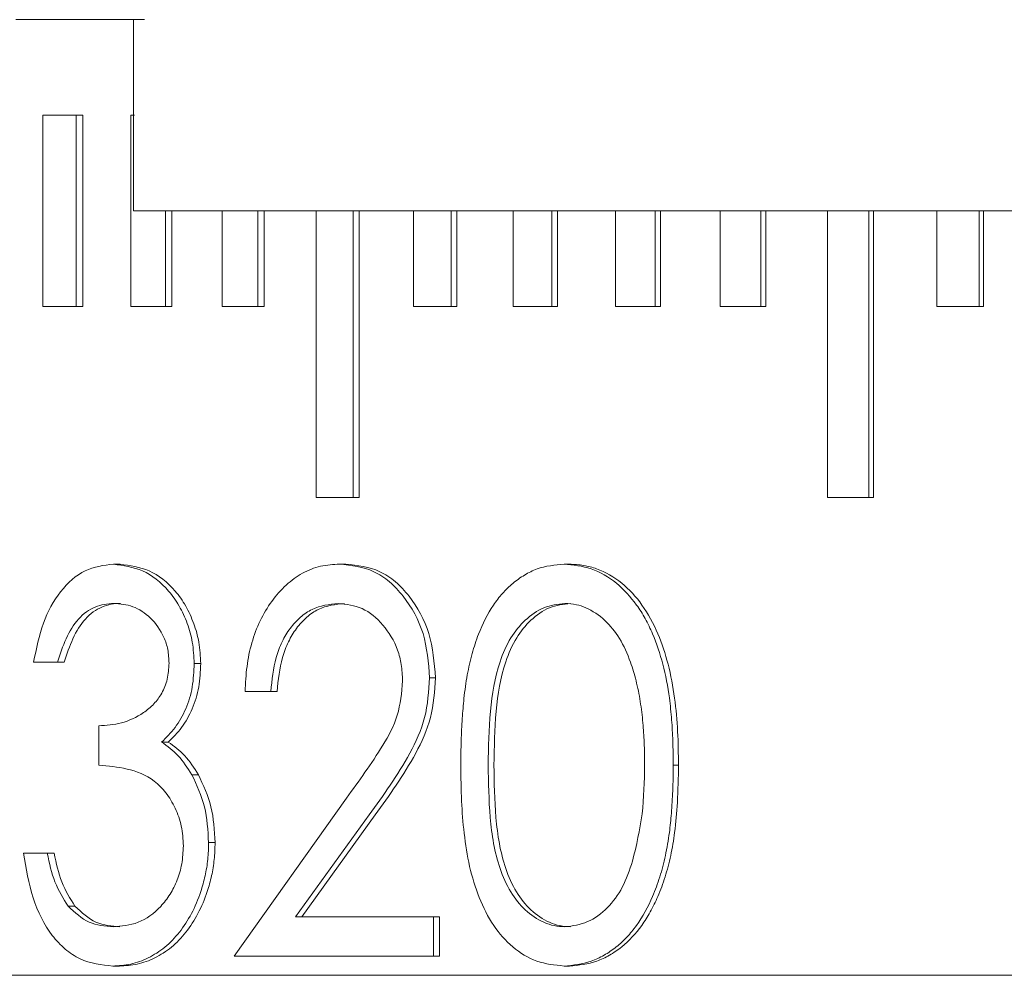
# Model space of a CAD drawing. Header units: inches. Extents: x 0.03 to 5.47, y 0.02 to 4.23.
# Tile 10 of 32: x 1.5 to 1.61, y 3.58 to 3.68. Entities that reach past the tile are written whole.
import ezdxf

# ---------------------------------------------------------------- set-up
doc = ezdxf.new("R2010")
doc.units = ezdxf.units.IN
doc.header["$LTSCALE"] = 0.5
doc.header["$MEASUREMENT"] = 0

msp = doc.modelspace()

# ---------------------------------------------------------------- linework, layer by layer
at = {"color": 7, "linetype": 'Continuous', "lineweight": 18}
for p, q in [((1.51557, 3.68078), (1.50211, 3.68078)), ((1.51443, 3.68078), (1.51443, 3.66078)), ((1.50492, 3.65078), (1.50492, 3.67078)), ((1.50841, 3.67078), (1.50492, 3.67078)), ((1.50841, 3.67078), (1.50841, 3.65078)), ((1.50841, 3.67078), (1.50912, 3.67078)), ((1.50912, 3.67078), (1.50912, 3.65078)), ((1.51414, 3.65078), (1.51414, 3.67078)), ((1.51453, 3.67078), (1.51414, 3.67078)), ((1.51557, 3.66078), (1.51443, 3.66078)), ((1.60448, 3.66078), (1.51557, 3.66078)), ((1.51775, 3.66078), (1.51775, 3.65078)), ((1.51844, 3.66078), (1.51844, 3.65078)), ((1.52369, 3.65078), (1.52369, 3.66078)), ((1.52742, 3.66078), (1.52742, 3.65078)), ((1.52808, 3.66078), (1.52808, 3.65078)), ((1.53354, 3.63078), (1.53354, 3.66078)), ((1.53738, 3.66078), (1.53738, 3.63078)), ((1.53802, 3.66078), (1.53802, 3.63078)), ((1.54369, 3.65078), (1.54369, 3.66078)), ((1.54764, 3.66078), (1.54764, 3.65078)), ((1.54825, 3.66078), (1.54825, 3.65078)), ((1.55412, 3.65078), (1.55412, 3.66078)), ((1.55818, 3.66078), (1.55818, 3.65078)), ((1.55876, 3.66078), (1.55876, 3.65078)), ((1.56483, 3.65078), (1.56483, 3.66078)), ((1.56898, 3.66078), (1.56898, 3.65078)), ((1.56954, 3.66078), (1.56954, 3.65078)), ((1.57579, 3.65078), (1.57579, 3.66078)), ((1.58004, 3.66078), (1.58004, 3.65078)), ((1.58057, 3.66078), (1.58057, 3.65078)), ((1.587, 3.63078), (1.587, 3.66078)), ((1.59134, 3.66078), (1.59134, 3.63078)), ((1.59183, 3.66078), (1.59183, 3.63078)), ((1.59844, 3.65078), (1.59844, 3.66078)), ((1.60286, 3.66078), (1.60286, 3.65078)), ((1.60333, 3.66078), (1.60333, 3.65078)), ((1.60653, 3.66078), (1.60448, 3.66078)), ((1.50841, 3.65078), (1.50492, 3.65078)), ((1.50841, 3.65078), (1.50912, 3.65078)), ((1.51775, 3.65078), (1.51414, 3.65078)), ((1.51775, 3.65078), (1.51844, 3.65078)), ((1.52742, 3.65078), (1.52369, 3.65078)), ((1.52742, 3.65078), (1.52808, 3.65078)), ((1.54764, 3.65078), (1.54369, 3.65078)), ((1.54764, 3.65078), (1.54825, 3.65078)), ((1.55818, 3.65078), (1.55412, 3.65078)), ((1.55818, 3.65078), (1.55876, 3.65078)), ((1.56898, 3.65078), (1.56483, 3.65078)), ((1.56898, 3.65078), (1.56954, 3.65078)), ((1.58004, 3.65078), (1.57579, 3.65078)), ((1.58004, 3.65078), (1.58057, 3.65078)), ((1.60286, 3.65078), (1.59844, 3.65078)), ((1.60286, 3.65078), (1.60333, 3.65078)), ((1.53738, 3.63078), (1.53354, 3.63078)), ((1.53738, 3.63078), (1.53802, 3.63078)), ((1.59134, 3.63078), (1.587, 3.63078)), ((1.59134, 3.63078), (1.59183, 3.63078)), ((1.51232, 3.6238), (1.51302, 3.6238)), ((1.53597, 3.6238), (1.53661, 3.6238)), ((1.55945, 3.6238), (1.56002, 3.6238)), ((1.50646, 3.61355), (1.50397, 3.61355)), ((1.50646, 3.61355), (1.50718, 3.61355)), ((1.52077, 3.61341), (1.52145, 3.61341)), ((1.54539, 3.61191), (1.54601, 3.61191)), ((1.52877, 3.61047), (1.52608, 3.61047)), ((1.52877, 3.61047), (1.52943, 3.61047)), ((1.51078, 3.60278), (1.51078, 3.60688)), ((1.51736, 3.60518), (1.51805, 3.60518)), ((1.57088, 3.60276), (1.57143, 3.60276)), ((1.52052, 3.60177), (1.5212, 3.60177)), ((1.52493, 3.58278), (1.53669, 3.59933)), ((1.53906, 3.59756), (1.53137, 3.58688)), ((1.53969, 3.59756), (1.53203, 3.58688)), ((1.52227, 3.59466), (1.52295, 3.59466)), ((1.50539, 3.59355), (1.50291, 3.59355)), ((1.50539, 3.59355), (1.50611, 3.59355)), ((1.50757, 3.58802), (1.50829, 3.58802)), ((1.5458, 3.58688), (1.53137, 3.58688)), ((1.5458, 3.58688), (1.5458, 3.58278)), ((1.5458, 3.58688), (1.54642, 3.58688)), ((1.54642, 3.58688), (1.54642, 3.58278)), ((1.5458, 3.58278), (1.52493, 3.58278)), ((1.5458, 3.58278), (1.54642, 3.58278)), ((1.51224, 3.58175), (1.51295, 3.58175)), ((1.55945, 3.58175), (1.56002, 3.58175)), ((1.40198, 3.58078), (2.15191, 3.58078))]:
    msp.add_line(p, q, dxfattribs=at)
for points, knots in [([(1.50397, 3.61355), (1.50425, 3.61494), (1.50481, 3.61769), (1.50668, 3.62111), (1.50928, 3.62342), (1.5113, 3.62368), (1.51232, 3.6238)], [0, 0, 0, 0, 0.253898, 0.499942, 0.749791, 1, 1, 1, 1]), ([(1.51232, 3.6238), (1.51335, 3.62366), (1.51541, 3.62339), (1.51776, 3.62155), (1.51923, 3.61947), (1.52007, 3.61764), (1.52065, 3.6156), (1.52073, 3.61416), (1.52077, 3.61341)], [0, 0, 0, 0, 0.249901, 0.499635, 0.624904, 0.750587, 0.871101, 1, 1, 1, 1]), ([(1.51302, 3.6238), (1.51405, 3.62366), (1.51611, 3.62339), (1.51845, 3.62154), (1.51992, 3.61947), (1.52075, 3.61764), (1.52133, 3.6156), (1.52141, 3.61416), (1.52145, 3.61341)], [0, 0, 0, 0, 0.250067, 0.499205, 0.624638, 0.750808, 0.870349, 1, 1, 1, 1]), ([(1.52608, 3.61047), (1.52613, 3.61135), (1.52622, 3.61308), (1.52674, 3.6156), (1.52761, 3.61792), (1.52884, 3.61997), (1.53033, 3.62168), (1.53207, 3.62293), (1.53397, 3.62368), (1.53531, 3.62376), (1.53597, 3.6238)], [0, 0, 0, 0, 0.127501, 0.249783, 0.374652, 0.499591, 0.626366, 0.749678, 0.874808, 1, 1, 1, 1]), ([(1.53597, 3.6238), (1.5372, 3.62367), (1.53903, 3.62348), (1.54124, 3.62202), (1.54313, 3.61999), (1.54501, 3.61666), (1.54527, 3.61349), (1.54539, 3.61191)], [0, 0, 0, 0, 0.250192, 0.374962, 0.501112, 0.750693, 1, 1, 1, 1]), ([(1.53661, 3.6238), (1.53783, 3.62367), (1.53966, 3.62348), (1.54187, 3.62202), (1.54375, 3.61999), (1.54562, 3.61666), (1.54588, 3.61349), (1.54601, 3.61191)], [0, 0, 0, 0, 0.24988, 0.374576, 0.500673, 0.750382, 1, 1, 1, 1]), ([(1.54865, 3.60276), (1.54866, 3.60362), (1.54868, 3.60525), (1.54879, 3.60758), (1.54898, 3.60989), (1.54929, 3.61217), (1.5498, 3.61442), (1.55062, 3.61693), (1.55169, 3.61908), (1.55299, 3.62077), (1.55408, 3.62183), (1.5553, 3.62269), (1.55706, 3.62358), (1.55849, 3.62371), (1.55945, 3.6238)], [0, 0, 0, 0, 0.091593, 0.174886, 0.250023, 0.339359, 0.422364, 0.499985, 0.629222, 0.690121, 0.74996, 0.813119, 0.87513, 1, 1, 1, 1]), ([(1.55945, 3.6238), (1.56041, 3.62371), (1.56234, 3.62352), (1.56498, 3.62195), (1.56679, 3.61999), (1.56797, 3.61811), (1.56895, 3.61607), (1.56987, 3.6133), (1.57045, 3.61024), (1.57072, 3.60755), (1.57085, 3.6052), (1.57087, 3.60362), (1.57088, 3.60276)], [0, 0, 0, 0, 0.124524, 0.249859, 0.371103, 0.434091, 0.499905, 0.620889, 0.749824, 0.832067, 0.908528, 1, 1, 1, 1]), ([(1.56002, 3.6238), (1.56052, 3.62378), (1.56148, 3.62373), (1.56336, 3.62321), (1.56554, 3.62197), (1.56774, 3.61957), (1.56932, 3.61662), (1.57042, 3.6133), (1.57107, 3.60984), (1.57138, 3.60629), (1.57141, 3.60394), (1.57143, 3.60276)], [0, 0, 0, 0, 0.064802, 0.124648, 0.249819, 0.371011, 0.499567, 0.620633, 0.749641, 0.874806, 1, 1, 1, 1]), ([(1.51235, 3.6197), (1.51169, 3.61963), (1.51037, 3.6195), (1.50858, 3.6182), (1.50729, 3.61606), (1.50674, 3.61439), (1.50646, 3.61355)], [0, 0, 0, 0, 0.2502917, 0.4999171, 0.7496818, 1, 1, 1, 1]), ([(1.51306, 3.6197), (1.51273, 3.61968), (1.51207, 3.61965), (1.51079, 3.61925), (1.5093, 3.61821), (1.508, 3.61606), (1.50745, 3.61439), (1.50718, 3.61355)], [0, 0, 0, 0, 0.125333, 0.250576, 0.499903, 0.749598, 1, 1, 1, 1]), ([(1.51814, 3.61343), (1.51811, 3.61391), (1.51806, 3.61486), (1.51749, 3.6166), (1.51625, 3.61828), (1.51438, 3.61953), (1.51303, 3.61964), (1.51235, 3.6197)], [0, 0, 0, 0, 0.128834, 0.249869, 0.499308, 0.74928, 1, 1, 1, 1]), ([(1.53583, 3.6197), (1.53489, 3.61959), (1.5335, 3.61943), (1.53185, 3.61829), (1.53078, 3.61714), (1.52992, 3.61569), (1.52909, 3.61351), (1.5289, 3.61168), (1.52877, 3.61047)], [0, 0, 0, 0, 0.249652, 0.373169, 0.500086, 0.62263, 0.750358, 1, 1, 1, 1]), ([(1.53647, 3.6197), (1.53554, 3.61959), (1.53414, 3.61943), (1.5325, 3.61829), (1.53144, 3.61713), (1.53058, 3.61569), (1.52975, 3.61351), (1.52956, 3.61168), (1.52943, 3.61047)], [0, 0, 0, 0, 0.249358, 0.372802, 0.499657, 0.622259, 0.750062, 1, 1, 1, 1]), ([(1.54257, 3.61159), (1.54254, 3.61217), (1.54248, 3.61327), (1.54194, 3.61538), (1.5406, 3.61756), (1.53839, 3.61941), (1.53668, 3.6196), (1.53583, 3.6197)], [0, 0, 0, 0, 0.132068, 0.250336, 0.499914, 0.749726, 1, 1, 1, 1]), ([(1.55954, 3.6197), (1.5588, 3.61961), (1.5573, 3.61943), (1.55536, 3.61804), (1.55377, 3.6161), (1.55236, 3.6129), (1.55161, 3.60831), (1.55155, 3.60465), (1.55152, 3.60278)], [0, 0, 0, 0, 0.125005, 0.250091, 0.368835, 0.500087, 0.74327, 1, 1, 1, 1]), ([(1.56012, 3.6197), (1.55938, 3.61961), (1.55788, 3.61943), (1.55595, 3.61804), (1.55437, 3.6161), (1.55295, 3.6129), (1.55221, 3.60831), (1.55215, 3.60465), (1.55212, 3.60278)], [0, 0, 0, 0, 0.12479, 0.249726, 0.368414, 0.499693, 0.743051, 1, 1, 1, 1]), ([(1.56788, 3.60278), (1.56787, 3.60357), (1.56786, 3.60504), (1.56771, 3.60727), (1.56745, 3.60943), (1.56703, 3.61156), (1.56636, 3.61381), (1.56536, 3.61604), (1.56376, 3.61804), (1.56214, 3.61913), (1.56069, 3.61962), (1.55995, 3.61967), (1.55954, 3.6197)], [0, 0, 0, 0, 0.108285, 0.200938, 0.304668, 0.406677, 0.500205, 0.629894, 0.749784, 0.876363, 0.9323, 1, 1, 1, 1]), ([(1.51078, 3.60688), (1.51157, 3.60694), (1.51317, 3.60705), (1.51513, 3.60796), (1.51654, 3.60909), (1.51742, 3.61027), (1.51803, 3.61174), (1.5181, 3.61286), (1.51814, 3.61343)], [0, 0, 0, 0, 0.248793, 0.500632, 0.63365, 0.750678, 0.875401, 1, 1, 1, 1]), ([(1.52077, 3.61341), (1.52073, 3.61258), (1.52066, 3.61093), (1.51994, 3.60861), (1.51882, 3.60663), (1.51784, 3.60566), (1.51736, 3.60518)], [0, 0, 0, 0, 0.249848, 0.499575, 0.749576, 1, 1, 1, 1]), ([(1.52145, 3.61341), (1.52141, 3.61258), (1.52134, 3.61093), (1.52062, 3.60861), (1.51951, 3.60663), (1.51853, 3.60566), (1.51805, 3.60518)], [0, 0, 0, 0, 0.25003, 0.499852, 0.749791, 1, 1, 1, 1]), ([(1.53669, 3.59933), (1.53799, 3.60111), (1.53995, 3.60377), (1.54223, 3.60788), (1.54246, 3.61036), (1.54257, 3.61159)], [0, 0, 0, 0, 0.501295, 0.751151, 1, 1, 1, 1]), ([(1.54539, 3.61191), (1.5453, 3.6105), (1.5451, 3.60766), (1.54279, 3.60271), (1.54055, 3.59962), (1.53906, 3.59756)], [0, 0, 0, 0, 0.2493437, 0.4990308, 1, 1, 1, 1]), ([(1.54601, 3.61191), (1.54591, 3.6105), (1.54571, 3.60766), (1.54341, 3.60271), (1.54118, 3.59962), (1.53969, 3.59756)], [0, 0, 0, 0, 0.249505, 0.499227, 1, 1, 1, 1]), ([(1.51736, 3.60518), (1.51796, 3.60475), (1.51917, 3.6039), (1.52007, 3.60248), (1.52052, 3.60177)], [0, 0, 0, 0, 0.500264, 1, 1, 1, 1]), ([(1.51805, 3.60518), (1.51865, 3.60475), (1.51986, 3.6039), (1.52075, 3.60248), (1.5212, 3.60177)], [0, 0, 0, 0, 0.500078, 1, 1, 1, 1]), ([(1.51964, 3.59432), (1.5196, 3.59501), (1.51951, 3.59641), (1.51882, 3.59831), (1.51785, 3.59993), (1.5162, 3.60158), (1.51373, 3.6025), (1.51177, 3.60268), (1.51078, 3.60278)], [0, 0, 0, 0, 0.124772, 0.249585, 0.375008, 0.499589, 0.749165, 1, 1, 1, 1]), ([(1.55945, 3.58175), (1.55848, 3.58185), (1.55658, 3.58204), (1.55403, 3.58361), (1.55198, 3.58593), (1.55049, 3.58888), (1.5495, 3.59217), (1.54897, 3.59558), (1.54869, 3.59912), (1.54866, 3.6015), (1.54865, 3.60276)], [0, 0, 0, 0, 0.126974, 0.249362, 0.369393, 0.493903, 0.618581, 0.745078, 0.86513, 1, 1, 1, 1]), ([(1.55152, 3.60278), (1.55155, 3.60095), (1.5516, 3.5973), (1.55233, 3.5927), (1.55378, 3.58948), (1.55535, 3.58751), (1.55698, 3.58642), (1.55842, 3.58592), (1.55917, 3.58588), (1.55954, 3.58585)], [0, 0, 0, 0, 0.250283, 0.499783, 0.629656, 0.749596, 0.874596, 0.937269, 1, 1, 1, 1]), ([(1.55212, 3.60278), (1.55215, 3.60095), (1.5522, 3.5973), (1.55293, 3.5927), (1.55437, 3.58948), (1.55594, 3.58751), (1.55756, 3.58642), (1.559, 3.58592), (1.55975, 3.58588), (1.56012, 3.58585)], [0, 0, 0, 0, 0.250497, 0.500176, 0.630075, 0.749959, 0.87481, 0.937381, 1, 1, 1, 1]), ([(1.57088, 3.60276), (1.57087, 3.60187), (1.57084, 3.60019), (1.5707, 3.59784), (1.57048, 3.59557), (1.57009, 3.59334), (1.56951, 3.59109), (1.56859, 3.58858), (1.56742, 3.58643), (1.56605, 3.58475), (1.56491, 3.5837), (1.56366, 3.58285), (1.56185, 3.58197), (1.56041, 3.58184), (1.55945, 3.58175)], [0, 0, 0, 0, 0.095196, 0.178475, 0.250018, 0.337993, 0.420997, 0.499982, 0.629725, 0.690505, 0.749897, 0.813205, 0.875086, 1, 1, 1, 1]), ([(1.57143, 3.60276), (1.5714, 3.60146), (1.57136, 3.59911), (1.57109, 3.59594), (1.57065, 3.59334), (1.57006, 3.59109), (1.56934, 3.58912), (1.56851, 3.58742), (1.56734, 3.58554), (1.56589, 3.58398), (1.56423, 3.58285), (1.56243, 3.58197), (1.56099, 3.58184), (1.56002, 3.58175)], [0, 0, 0, 0, 0.138605, 0.250244, 0.338325, 0.421395, 0.500405, 0.567155, 0.630425, 0.750233, 0.813506, 0.875281, 1, 1, 1, 1]), ([(1.56662, 3.59272), (1.56701, 3.59436), (1.56779, 3.59765), (1.56785, 3.60107), (1.56788, 3.60278)], [0, 0, 0, 0, 0.499768, 1, 1, 1, 1]), ([(1.52052, 3.60177), (1.52103, 3.60068), (1.52205, 3.59852), (1.5222, 3.59595), (1.52227, 3.59466)], [0, 0, 0, 0, 0.500102, 1, 1, 1, 1]), ([(1.5212, 3.60177), (1.52171, 3.60068), (1.52274, 3.59852), (1.52288, 3.59595), (1.52295, 3.59466)], [0, 0, 0, 0, 0.499952, 1, 1, 1, 1]), ([(1.52227, 3.59466), (1.52226, 3.59408), (1.52223, 3.5929), (1.52193, 3.59118), (1.5214, 3.58924), (1.52053, 3.5872), (1.51926, 3.58522), (1.51772, 3.58364), (1.51598, 3.58254), (1.51413, 3.58186), (1.51287, 3.58179), (1.51224, 3.58175)], [0, 0, 0, 0, 0.0827629, 0.1668207, 0.2500615, 0.3768465, 0.4995891, 0.6237285, 0.7496819, 0.874814, 1, 1, 1, 1]), ([(1.52295, 3.59466), (1.52293, 3.59407), (1.5229, 3.5929), (1.52261, 3.59118), (1.52208, 3.58925), (1.52122, 3.5872), (1.51994, 3.58522), (1.51841, 3.58364), (1.51667, 3.58254), (1.51482, 3.58186), (1.51357, 3.58179), (1.51295, 3.58175)], [0, 0, 0, 0, 0.084245, 0.166301, 0.250361, 0.376805, 0.500047, 0.62416, 0.74998, 0.87497, 1, 1, 1, 1]), ([(1.51224, 3.58175), (1.51108, 3.58188), (1.50933, 3.58207), (1.50724, 3.58346), (1.50541, 3.58538), (1.50371, 3.58878), (1.50318, 3.59196), (1.50291, 3.59355)], [0, 0, 0, 0, 0.251424, 0.376007, 0.500192, 0.750588, 1, 1, 1, 1]), ([(1.50539, 3.59355), (1.50561, 3.59251), (1.50606, 3.59044), (1.50707, 3.58882), (1.50757, 3.58802)], [0, 0, 0, 0, 0.501013, 1, 1, 1, 1]), ([(1.50611, 3.59355), (1.50634, 3.59251), (1.50678, 3.59044), (1.50779, 3.58882), (1.50829, 3.58802)], [0, 0, 0, 0, 0.501156, 1, 1, 1, 1]), ([(1.51229, 3.58585), (1.51317, 3.58593), (1.51493, 3.58607), (1.51697, 3.58753), (1.51826, 3.58922), (1.51903, 3.59071), (1.51953, 3.59245), (1.5196, 3.59368), (1.51964, 3.59432)], [0, 0, 0, 0, 0.250396, 0.499867, 0.626171, 0.748977, 0.871189, 1, 1, 1, 1]), ([(1.55954, 3.58585), (1.56035, 3.58596), (1.56195, 3.58618), (1.56405, 3.58774), (1.56568, 3.58996), (1.5663, 3.59178), (1.56662, 3.59272)], [0, 0, 0, 0, 0.251788, 0.498637, 0.742498, 1, 1, 1, 1]), ([(1.50757, 3.58802), (1.50828, 3.58736), (1.50971, 3.58605), (1.51143, 3.58592), (1.51229, 3.58585)], [0, 0, 0, 0, 0.499168, 1, 1, 1, 1]), ([(1.50829, 3.58802), (1.509, 3.58736), (1.51042, 3.58605), (1.51214, 3.58592), (1.51299, 3.58585)], [0, 0, 0, 0, 0.499301, 1, 1, 1, 1])]:
    msp.add_open_spline(points, degree=3, knots=knots, dxfattribs=at)

doc.saveas('drawing.dxf')
